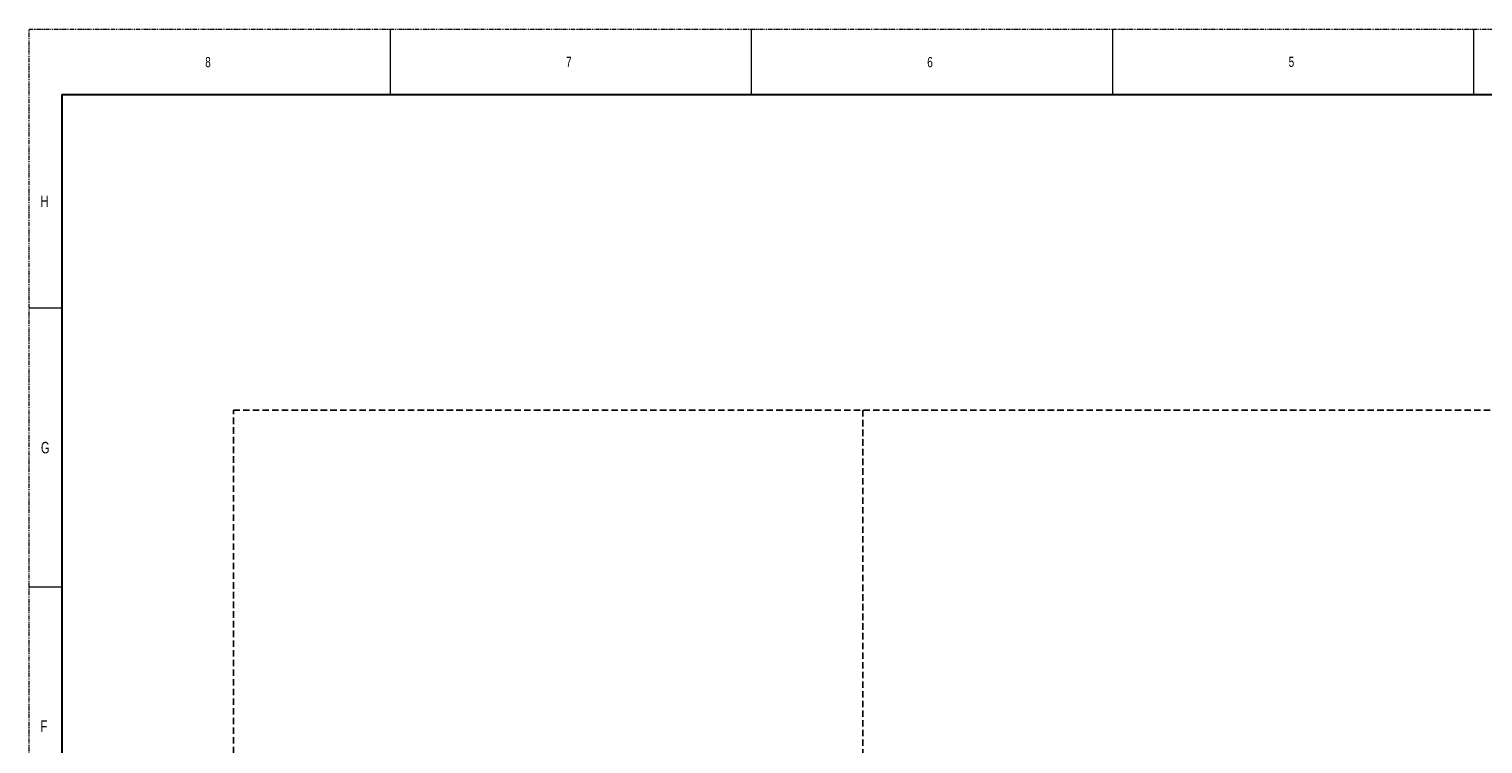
# Model space of a CAD drawing. Header units: millimetres. Extents: x -1086 to 4901, y 927 to 9917.
# Tile 2 of 85: x -1086 to 1163, y 3275 to 4382. Entities that reach past the tile are written whole.
import ezdxf

# ---------------------------------------------------------------- set-up
doc = ezdxf.new("R2010")
doc.units = ezdxf.units.MM
for name, pattern in [('ACISOWELD', [3, 2, -1]), ('SLD-Phantom', [12.699999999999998, 6.35, -1.27, 1.27, -1.27, 1.27, -1.27]), ('SLD-Solid', [0])]:
    doc.linetypes.add(name, pattern=pattern)
doc.styles.add('SLDTEXTSTYLE0', font='GOTHIC.TTF', dxfattribs={"width": 0.7304})

msp = doc.modelspace()

# ---------------------------------------------------------------- linework, layer by layer
at = {"color": 7, "linetype": 'SLD-Phantom', "lineweight": 0}
for p, q in [((-1086.380750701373, 927.4463750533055), (-1086.380750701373, 4381.846375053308)), ((-1086.380750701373, 4381.846375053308), (3384.01924929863, 4381.846375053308))]:
    msp.add_line(p, q, dxfattribs=at)
at = {"color": 7, "linetype": 'SLD-Solid', "lineweight": 0}
for p, q in [((-527.5807507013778, 4381.846375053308), (-527.5807507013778, 4280.246375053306)), ((31.21924929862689, 4381.846375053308), (31.21924929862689, 4280.246375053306)), ((590.0192492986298, 4381.846375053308), (590.0192492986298, 4280.246375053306)), ((1148.819249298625, 4381.846375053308), (1148.819249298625, 4280.246375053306)), ((-1086.380750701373, 3950.046375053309), (-1035.580750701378, 3950.046375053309)), ((-1086.380750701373, 3518.246375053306), (-1035.580750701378, 3518.246375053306))]:
    msp.add_line(p, q, dxfattribs=at)
at = {"color": 7, "linetype": 'SLD-Solid', "lineweight": 30}
for q in [(-1035.580750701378, 1029.046375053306), (3333.219249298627, 4280.246375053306)]:
    msp.add_line((-1035.580750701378, 4280.246375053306), q, dxfattribs=at)
at = {"linetype": 'ACISOWELD', "ltscale": 5}
msp.add_line((203.8229854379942, 3791.628089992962), (203.8229854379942, 1685.243326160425), dxfattribs=at)
msp.add_lwpolyline([(-770.2347642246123, 3791.628089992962), (3125.996234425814, 3791.628089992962), (3125.996234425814, 1685.243326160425), (-770.2347642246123, 1685.243326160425)], close=True, dxfattribs=at)

# ---------------------------------------------------------------- texts
at = {"color": 7, "linetype": 'Continuous', "lineweight": 0, "style": 'SLDTEXTSTYLE0', "width": 0.7304000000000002}
for s, height, p in [('8', 15.875, (-813.8298390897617, 4322.704712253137)), ('7', 15.875, (-255.4941073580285, 4323.101984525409)), ('6', 15.875, (303.4799932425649, 4322.704712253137)), ('5', 15.875, (862.6862279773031, 4323.101984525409)), ('H', 17.78, (-1068.672695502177, 4106.248657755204)), ('G', 17.78, (-1068.100716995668, 3724.803712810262)), ('F', 17.78, (-1068.724693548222, 3293.448657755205))]:
    msp.add_text(s, height=height, dxfattribs=at).set_placement(p)

doc.saveas('drawing.dxf')
